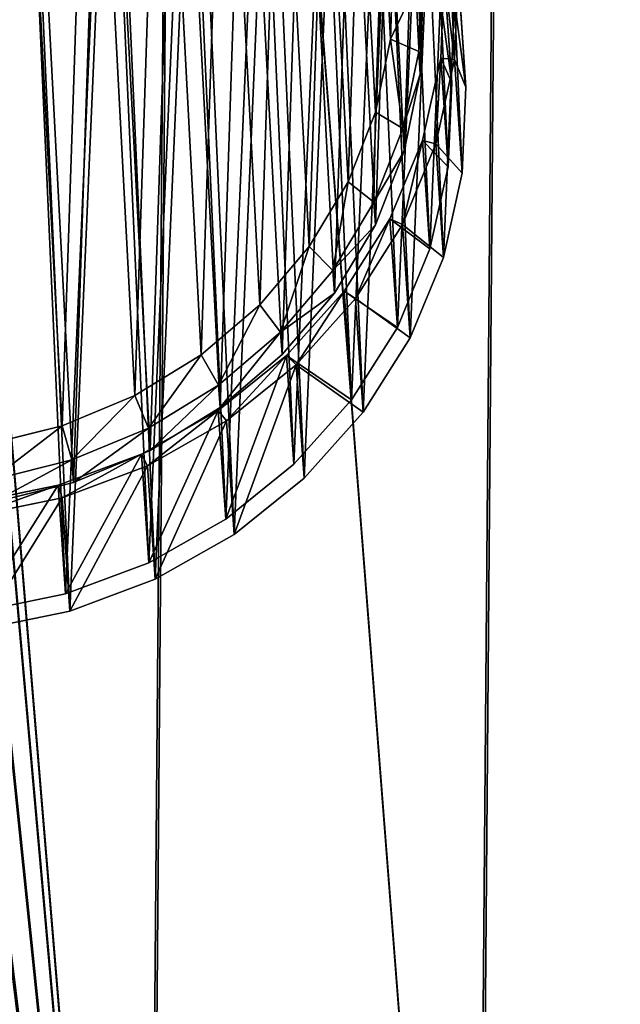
# Model space of a CAD drawing. Extents: x 4 to 698, y -308 to 195.
# Tile 252 of 256: x 556 to 599, y -9 to 62. Entities that reach past the tile are written whole.
import ezdxf

# ---------------------------------------------------------------- set-up
doc = ezdxf.new("R2010")
doc.units = 0
doc.header["$LTSCALE"] = 25.4
doc.layers.get('0').update_dxf_attribs({"color": 13, "linetype": 'CONTINUOUS'})

# ---------------------------------------------------------------- blocks, each defined once
blk = doc.blocks.new('DISK-III-7644_STL')
at = {"color": 7}
for p, q in [((582.876, 65.529, 33.971), (582.698, 60.199, 31.989)), ((582.876, 65.529, 33.971), (582.698, 60.199, 31.989)), ((584.732, 59.308, 33.74), (584.92, 64.939, 35.834)), ((584.732, 59.308, 33.74), (584.92, 64.939, 35.834)), ((585.031, 63.317, 40.186), (584.843, 57.686, 38.092)), ((585.031, 63.317, 40.186), (584.843, 57.686, 38.092)), ((582.698, 60.199, 31.989), (581.61, 54.957, 30.063)), ((582.698, 60.199, 31.989), (581.61, 54.957, 30.063)), ((582.698, 60.199, 31.989), (584.732, 59.308, 33.74)), ((582.698, 60.199, 31.989), (584.732, 59.308, 33.74)), ((583.583, 53.77, 31.705), (584.732, 59.308, 33.74)), ((583.583, 53.77, 31.705), (584.732, 59.308, 33.74)), ((584.732, 59.308, 33.74), (584.843, 57.686, 38.092)), ((584.732, 59.308, 33.74), (584.843, 57.686, 38.092)), ((584.843, 57.686, 38.092), (583.694, 52.148, 36.057)), ((584.843, 57.686, 38.092), (583.694, 52.148, 36.057)), ((581.61, 54.957, 30.063), (579.641, 49.94, 28.243)), ((581.61, 54.957, 30.063), (579.641, 49.94, 28.243)), ((581.61, 54.957, 30.063), (583.583, 53.77, 31.705)), ((581.61, 54.957, 30.063), (583.583, 53.77, 31.705)), ((581.503, 48.469, 29.782), (583.583, 53.77, 31.705)), ((581.503, 48.469, 29.782), (583.583, 53.77, 31.705)), ((583.583, 53.77, 31.705), (583.694, 52.148, 36.057)), ((583.583, 53.77, 31.705), (583.694, 52.148, 36.057)), ((583.694, 52.148, 36.057), (581.613, 46.847, 34.134)), ((583.694, 52.148, 36.057), (581.613, 46.847, 34.134)), ((579.641, 49.94, 28.243), (576.841, 45.276, 26.576)), ((579.641, 49.94, 28.243), (576.841, 45.276, 26.576)), ((579.641, 49.94, 28.243), (581.503, 48.469, 29.782)), ((579.641, 49.94, 28.243), (581.503, 48.469, 29.782)), ((578.545, 43.541, 28.021), (581.503, 48.469, 29.782)), ((578.545, 43.541, 28.021), (581.503, 48.469, 29.782)), ((581.503, 48.469, 29.782), (581.613, 46.847, 34.134)), ((581.503, 48.469, 29.782), (581.613, 46.847, 34.134)), ((581.613, 46.847, 34.134), (578.655, 41.919, 32.373)), ((581.613, 46.847, 34.134), (578.655, 41.919, 32.373)), ((576.841, 45.276, 26.576), (573.284, 41.087, 25.106)), ((576.841, 45.276, 26.576), (573.284, 41.087, 25.106)), ((576.841, 45.276, 26.576), (578.545, 43.541, 28.021)), ((576.841, 45.276, 26.576), (578.545, 43.541, 28.021)), ((574.786, 39.115, 26.468), (578.545, 43.541, 28.021)), ((574.786, 39.115, 26.468), (578.545, 43.541, 28.021)), ((578.545, 43.541, 28.021), (578.655, 41.919, 32.373)), ((578.545, 43.541, 28.021), (578.655, 41.919, 32.373)), ((578.655, 41.919, 32.373), (574.897, 37.493, 30.819)), ((578.655, 41.919, 32.373), (574.897, 37.493, 30.819)), ((573.284, 41.087, 25.106), (569.061, 37.482, 23.87)), ((573.284, 41.087, 25.106), (569.061, 37.482, 23.87)), ((573.284, 41.087, 25.106), (574.786, 39.115, 26.468)), ((573.284, 41.087, 25.106), (574.786, 39.115, 26.468)), ((570.324, 35.305, 25.161), (574.786, 39.115, 26.468)), ((570.324, 35.305, 25.161), (574.786, 39.115, 26.468)), ((574.786, 39.115, 26.468), (574.897, 37.493, 30.819)), ((574.786, 39.115, 26.468), (574.897, 37.493, 30.819)), ((569.061, 37.482, 23.87), (564.281, 34.552, 22.9)), ((569.061, 37.482, 23.87), (564.281, 34.552, 22.9)), ((569.061, 37.482, 23.87), (570.324, 35.305, 25.161)), ((569.061, 37.482, 23.87), (570.324, 35.305, 25.161)), ((574.897, 37.493, 30.819), (570.435, 33.684, 29.513)), ((574.897, 37.493, 30.819), (570.435, 33.684, 29.513)), ((565.274, 32.211, 24.137), (570.324, 35.305, 25.161)), ((565.274, 32.211, 24.137), (570.324, 35.305, 25.161)), ((570.324, 35.305, 25.161), (570.435, 33.684, 29.513)), ((570.324, 35.305, 25.161), (570.435, 33.684, 29.513)), ((564.281, 34.552, 22.9), (559.069, 32.376, 22.221)), ((564.281, 34.552, 22.9), (559.069, 32.376, 22.221)), ((564.281, 34.552, 22.9), (565.274, 32.211, 24.137)), ((564.281, 34.552, 22.9), (565.274, 32.211, 24.137)), ((570.435, 33.684, 29.513), (565.385, 30.589, 28.488)), ((570.435, 33.684, 29.513), (565.385, 30.589, 28.488)), ((559.069, 32.376, 22.221), (553.56, 31.008, 21.852)), ((559.069, 32.376, 22.221), (553.56, 31.008, 21.852)), ((559.069, 32.376, 22.221), (559.767, 29.911, 23.42)), ((559.069, 32.376, 22.221), (559.767, 29.911, 23.42)), ((559.767, 29.911, 23.42), (565.274, 32.211, 24.137)), ((559.767, 29.911, 23.42), (565.274, 32.211, 24.137)), ((565.274, 32.211, 24.137), (565.385, 30.589, 28.488)), ((565.274, 32.211, 24.137), (565.385, 30.589, 28.488)), ((565.385, 30.589, 28.488), (559.878, 28.289, 27.771)), ((565.385, 30.589, 28.488), (559.878, 28.289, 27.771)), ((553.946, 28.465, 23.029), (559.767, 29.911, 23.42)), ((553.946, 28.465, 23.029), (559.767, 29.911, 23.42)), ((559.767, 29.911, 23.42), (559.878, 28.289, 27.771)), ((559.767, 29.911, 23.42), (559.878, 28.289, 27.771)), ((559.878, 28.289, 27.771), (554.056, 26.843, 27.381)), ((559.878, 28.289, 27.771), (554.056, 26.843, 27.381))]:
    blk.add_line(p, q, dxfattribs=at)
at = {"color": 250}
for p, q in [((586.312, 58.841, 33.204), (586.573, 64.874, 35.446)), ((586.312, 58.841, 33.204), (586.573, 64.874, 35.446)), ((586.573, 64.874, 35.446), (587.108, 57.054, 56.429)), ((586.573, 64.874, 35.446), (587.108, 57.054, 56.429)), ((587.304, 58.734, 33.139), (587.572, 64.922, 35.438)), ((587.304, 58.734, 33.139), (587.572, 64.922, 35.438)), ((587.572, 64.922, 35.438), (588.13, 56.752, 57.358)), ((587.572, 64.922, 35.438), (588.13, 56.752, 57.358)), ((587.108, 57.054, 56.429), (586.306, 63.036, 58.679)), ((587.108, 57.054, 56.429), (586.306, 63.036, 58.679)), ((587.309, 62.888, 59.666), (588.13, 56.752, 57.358)), ((587.309, 62.888, 59.666), (588.13, 56.752, 57.358)), ((584.996, 52.922, 31.031), (586.312, 58.841, 33.204)), ((584.996, 52.922, 31.031), (586.312, 58.841, 33.204)), ((586.312, 58.841, 33.204), (586.847, 51.021, 54.188)), ((586.312, 58.841, 33.204), (586.847, 51.021, 54.188)), ((585.954, 52.663, 30.911), (587.304, 58.734, 33.139)), ((585.954, 52.663, 30.911), (587.304, 58.734, 33.139)), ((587.304, 58.734, 33.139), (587.863, 50.565, 55.059)), ((587.304, 58.734, 33.139), (587.863, 50.565, 55.059)), ((586.847, 51.021, 54.188), (587.108, 57.054, 56.429)), ((586.847, 51.021, 54.188), (587.108, 57.054, 56.429)), ((588.13, 56.752, 57.358), (587.863, 50.565, 55.059)), ((588.13, 56.752, 57.358), (587.863, 50.565, 55.059)), ((582.659, 47.278, 28.987), (584.996, 52.922, 31.031)), ((582.659, 47.278, 28.987), (584.996, 52.922, 31.031)), ((583.558, 46.875, 28.814), (585.954, 52.663, 30.911)), ((583.558, 46.875, 28.814), (585.954, 52.663, 30.911)), ((584.996, 52.922, 31.031), (585.53, 45.102, 52.015)), ((584.996, 52.922, 31.031), (585.53, 45.102, 52.015)), ((585.954, 52.663, 30.911), (586.512, 44.494, 52.831)), ((585.954, 52.663, 30.911), (586.512, 44.494, 52.831)), ((585.53, 45.102, 52.015), (586.847, 51.021, 54.188)), ((585.53, 45.102, 52.015), (586.847, 51.021, 54.188)), ((587.863, 50.565, 55.059), (586.512, 44.494, 52.831)), ((587.863, 50.565, 55.059), (586.512, 44.494, 52.831)), ((579.367, 42.063, 27.128), (582.659, 47.278, 28.987)), ((579.367, 42.063, 27.128), (582.659, 47.278, 28.987)), ((580.181, 41.526, 26.907), (583.558, 46.875, 28.814)), ((580.181, 41.526, 26.907), (583.558, 46.875, 28.814)), ((582.659, 47.278, 28.987), (583.194, 39.458, 49.971)), ((582.659, 47.278, 28.987), (583.194, 39.458, 49.971)), ((583.558, 46.875, 28.814), (584.116, 38.705, 50.735)), ((583.558, 46.875, 28.814), (584.116, 38.705, 50.735)), ((583.194, 39.458, 49.971), (585.53, 45.102, 52.015)), ((583.194, 39.458, 49.971), (585.53, 45.102, 52.015)), ((586.512, 44.494, 52.831), (584.116, 38.705, 50.735)), ((586.512, 44.494, 52.831), (584.116, 38.705, 50.735)), ((575.209, 37.42, 25.503), (579.367, 42.063, 27.128)), ((575.209, 37.42, 25.503), (579.367, 42.063, 27.128)), ((579.367, 42.063, 27.128), (579.902, 34.243, 48.112)), ((579.367, 42.063, 27.128), (579.902, 34.243, 48.112)), ((575.917, 36.764, 25.241), (580.181, 41.526, 26.907)), ((575.917, 36.764, 25.241), (580.181, 41.526, 26.907)), ((580.181, 41.526, 26.907), (580.74, 33.357, 48.827)), ((580.181, 41.526, 26.907), (580.74, 33.357, 48.827)), ((579.902, 34.243, 48.112), (583.194, 39.458, 49.971)), ((579.902, 34.243, 48.112), (583.194, 39.458, 49.971)), ((584.116, 38.705, 50.735), (580.74, 33.357, 48.827)), ((584.116, 38.705, 50.735), (580.74, 33.357, 48.827)), ((570.299, 33.475, 24.158), (575.209, 37.42, 25.503)), ((570.299, 33.475, 24.158), (575.209, 37.42, 25.503)), ((575.209, 37.42, 25.503), (575.744, 29.6, 46.487)), ((575.209, 37.42, 25.503), (575.744, 29.6, 46.487)), ((570.88, 32.717, 23.861), (575.917, 36.764, 25.241)), ((570.88, 32.717, 23.861), (575.917, 36.764, 25.241)), ((575.917, 36.764, 25.241), (576.475, 28.594, 47.161)), ((575.917, 36.764, 25.241), (576.475, 28.594, 47.161)), ((575.744, 29.6, 46.487), (579.902, 34.243, 48.112)), ((575.744, 29.6, 46.487), (579.902, 34.243, 48.112)), ((564.769, 30.335, 23.129), (570.299, 33.475, 24.158)), ((564.769, 30.335, 23.129), (570.299, 33.475, 24.158)), ((570.299, 33.475, 24.158), (570.833, 25.654, 45.142)), ((570.299, 33.475, 24.158), (570.833, 25.654, 45.142)), ((580.74, 33.357, 48.827), (576.475, 28.594, 47.161)), ((580.74, 33.357, 48.827), (576.475, 28.594, 47.161)), ((565.209, 29.497, 22.805), (570.88, 32.717, 23.861)), ((565.209, 29.497, 22.805), (570.88, 32.717, 23.861)), ((570.88, 32.717, 23.861), (571.438, 24.548, 45.781)), ((570.88, 32.717, 23.861), (571.438, 24.548, 45.781)), ((558.772, 28.087, 22.443), (564.769, 30.335, 23.129)), ((558.772, 28.087, 22.443), (564.769, 30.335, 23.129)), ((564.769, 30.335, 23.129), (565.304, 22.515, 44.112)), ((564.769, 30.335, 23.129), (565.304, 22.515, 44.112)), ((559.058, 27.192, 22.102), (565.209, 29.497, 22.805)), ((559.058, 27.192, 22.102), (565.209, 29.497, 22.805)), ((565.209, 29.497, 22.805), (565.767, 21.328, 44.726)), ((565.209, 29.497, 22.805), (565.767, 21.328, 44.726)), ((570.833, 25.654, 45.142), (575.744, 29.6, 46.487)), ((570.833, 25.654, 45.142), (575.744, 29.6, 46.487)), ((576.475, 28.594, 47.161), (571.438, 24.548, 45.781)), ((576.475, 28.594, 47.161), (571.438, 24.548, 45.781)), ((552.471, 26.791, 22.121), (558.772, 28.087, 22.443)), ((552.471, 26.791, 22.121), (558.772, 28.087, 22.443)), ((558.772, 28.087, 22.443), (559.307, 20.267, 43.427)), ((558.772, 28.087, 22.443), (559.307, 20.267, 43.427)), ((552.595, 25.863, 21.772), (559.058, 27.192, 22.102)), ((552.595, 25.863, 21.772), (559.058, 27.192, 22.102)), ((559.058, 27.192, 22.102), (559.616, 19.022, 44.023)), ((559.058, 27.192, 22.102), (559.616, 19.022, 44.023)), ((565.304, 22.515, 44.112), (570.833, 25.654, 45.142)), ((565.304, 22.515, 44.112), (570.833, 25.654, 45.142)), ((571.438, 24.548, 45.781), (565.767, 21.328, 44.726)), ((571.438, 24.548, 45.781), (565.767, 21.328, 44.726)), ((559.307, 20.267, 43.427), (565.304, 22.515, 44.112)), ((559.307, 20.267, 43.427), (565.304, 22.515, 44.112)), ((565.767, 21.328, 44.726), (559.616, 19.022, 44.023)), ((565.767, 21.328, 44.726), (559.616, 19.022, 44.023)), ((553.005, 18.971, 43.105), (559.307, 20.267, 43.427)), ((553.005, 18.971, 43.105), (559.307, 20.267, 43.427)), ((559.616, 19.022, 44.023), (553.154, 17.693, 43.692)), ((559.616, 19.022, 44.023), (553.154, 17.693, 43.692))]:
    blk.add_line(p, q, dxfattribs=at)
at = {"color": 39}
mesh = blk.add_polyface(dxfattribs=at)
corners = [(398.804, 65.99, 65.622), (402.304, 21.045, 48.783), (398.617, 43.369, 57.196), (402.859, 88.322, 73.842), (409.769, -0.403, 40.599), (410.678, 109.787, 81.643), (420.819, -20.421, 32.857), (422.058, 129.829, 88.822), (435.167, -38.49, 25.758), (436.705, 147.929, 95.195), (452.443, -54.141, 19.485), (454.238, 163.618, 100.596), (472.197, -66.969, 14.201), (474.205, 176.49, 104.884), (493.92, -76.643, 10.043), (496.087, 186.211, 107.95), (517.047, -82.911, 7.118), (519.318, 192.53, 109.713), (540.981, -85.612, 5.502), (543.297, 195.283, 110.129), (542.943, 54.44, 57.648), (543.453, 56.946, 58.568), (567.403, 194.398, 109.185), (545.229, 58.888, 59.247), (547.795, 59.745, 59.501), (550.464, 59.289, 59.263), (552.52, 57.641, 58.597), (553.412, 55.244, 57.68), (565.102, -84.675, 5.237), (588.784, -80.124, 6.33), (591.01, 189.899, 106.907), (611.414, -72.078, 8.752), (613.508, 181.902, 103.354), (632.406, -60.745, 12.441), (634.314, 170.614, 98.618), (651.217, -46.418, 17.302), (652.889, 156.328, 92.82), (667.36, -29.469, 23.207), (668.752, 139.414, 86.112), (680.415, -10.336, 30.006), (681.493, 120.309, 78.668), (690.046, 10.485, 37.52), (690.78, 99.508, 70.679), (696.002, 32.455, 45.557), (696.374, 77.551, 62.354), (698.13, 55.005, 53.906), (697.737, 66.315, 58.131), (543.835, 52.043, 56.731), (545.891, 50.395, 56.065), (548.559, 49.939, 55.827), (551.125, 50.796, 56.081), (552.902, 52.738, 56.759)]
mesh.append_faces([[corners[k] for k in face] for face in [(0, 1, 2), (45, 44, 46)]], dxfattribs={"vtx0": -1, "color": 39})
mesh.append_faces([[corners[k] for k in face] for face in [(1, 3, 4), (4, 5, 6), (6, 7, 8), (8, 9, 10), (10, 11, 12), (12, 13, 14), (14, 15, 16), (16, 17, 18), (20, 19, 21), (21, 22, 23), (23, 22, 24), (24, 22, 25), (25, 22, 26), (26, 22, 27), (28, 22, 29), (29, 30, 31), (31, 32, 33), (33, 34, 35), (35, 36, 37), (37, 38, 39), (39, 40, 41), (41, 42, 43), (43, 44, 45)]], dxfattribs={"vtx0": -1, "vtx1": -1, "color": 39})
mesh.append_faces([[corners[k] for k in face] for face in [(18, 19, 20), (27, 22, 28)]], dxfattribs={"vtx0": -1, "vtx1": -1, "vtx2": -1, "color": 39})
mesh.append_faces([[corners[k] for k in face] for face in [(1, 0, 3), (4, 3, 5), (6, 5, 7), (8, 7, 9), (10, 9, 11), (12, 11, 13), (14, 13, 15), (16, 15, 17), (18, 17, 19), (21, 19, 22), (29, 22, 30), (31, 30, 32), (33, 32, 34), (35, 34, 36), (37, 36, 38), (39, 38, 40), (41, 40, 42), (43, 42, 44), (20, 28, 18), (28, 20, 47), (28, 47, 48), (28, 48, 49), (28, 49, 50), (28, 50, 51), (28, 51, 27)]], dxfattribs={"vtx0": -1, "vtx2": -1, "color": 39})
mesh = blk.add_polyface(dxfattribs=at)
corners = [(565.245, -86.77, 10.857), (543.086, 52.346, 63.268), (541.124, -87.707, 11.122), (543.978, 49.948, 62.352), (546.034, 48.3, 61.685), (548.702, 47.844, 61.447), (551.268, 48.702, 61.702), (553.045, 50.643, 62.38), (553.555, 53.149, 63.301), (402.448, 18.95, 54.403), (398.947, 63.895, 71.243), (398.761, 41.274, 62.817), (403.002, 86.227, 79.462), (409.913, -2.498, 46.22), (410.821, 107.693, 87.263), (420.962, -22.516, 38.478), (422.201, 127.735, 94.443), (435.311, -40.584, 31.379), (436.848, 145.835, 100.815), (452.586, -56.235, 25.106), (454.381, 161.524, 106.216), (472.34, -69.064, 19.822), (474.348, 174.395, 110.505), (494.063, -78.738, 15.663), (496.23, 184.117, 113.571), (517.19, -85.006, 12.738), (519.462, 190.435, 115.334), (543.44, 193.188, 115.749), (543.596, 54.851, 64.189), (567.546, 192.303, 114.806), (545.372, 56.793, 64.867), (547.939, 57.651, 65.122), (550.607, 57.194, 64.884), (552.663, 55.547, 64.217), (588.927, -82.219, 11.95), (591.153, 187.804, 112.528), (611.557, -74.173, 14.373), (613.651, 179.807, 108.975), (632.549, -62.84, 18.062), (634.457, 168.52, 104.238), (651.361, -48.513, 22.922), (653.032, 154.233, 98.441), (667.503, -31.563, 28.828), (668.895, 137.319, 91.733), (680.558, -12.43, 35.626), (681.636, 118.214, 84.288), (690.189, 8.391, 43.141), (690.923, 97.413, 76.3), (696.146, 30.361, 51.177), (696.517, 75.456, 67.974), (698.273, 52.91, 59.527), (697.88, 64.22, 63.752)]
mesh.append_faces([[corners[k] for k in face] for face in [(9, 10, 11), (49, 50, 51)]], dxfattribs={"vtx0": -1, "color": 39})
mesh.append_faces([[corners[k] for k in face] for face in [(0, 1, 2), (1, 0, 3), (3, 0, 4), (4, 0, 5), (5, 0, 6), (6, 0, 7), (7, 0, 8), (10, 9, 12), (12, 13, 14), (14, 15, 16), (16, 17, 18), (18, 19, 20), (20, 21, 22), (22, 23, 24), (24, 25, 26), (26, 2, 27), (27, 28, 29), (29, 34, 35), (35, 36, 37), (37, 38, 39), (39, 40, 41), (41, 42, 43), (43, 44, 45), (45, 46, 47), (47, 48, 49)]], dxfattribs={"vtx0": -1, "vtx1": -1, "color": 39})
mesh.append_faces([[corners[k] for k in face] for face in [(27, 2, 1), (29, 8, 0)]], dxfattribs={"vtx0": -1, "vtx1": -1, "vtx2": -1, "color": 39})
mesh.append_faces([[corners[k] for k in face] for face in [(12, 9, 13), (14, 13, 15), (16, 15, 17), (18, 17, 19), (20, 19, 21), (22, 21, 23), (24, 23, 25), (26, 25, 2), (27, 1, 28), (29, 28, 30), (29, 30, 31), (29, 31, 32), (29, 32, 33), (29, 33, 8), (29, 0, 34), (35, 34, 36), (37, 36, 38), (39, 38, 40), (41, 40, 42), (43, 42, 44), (45, 44, 46), (47, 46, 48), (49, 48, 50)]], dxfattribs={"vtx0": -1, "vtx2": -1, "color": 39})
at = {"color": 250}
mesh = blk.add_polyface(dxfattribs=at)
corners = [(507.934, 67.289, 38.348), (508.488, 54.966, 33.741), (507.666, 61.101, 36.049), (508.665, 61.149, 36.041), (508.926, 67.182, 38.283), (509.284, 73.36, 40.576), (510.243, 73.101, 40.455), (511.68, 79.148, 42.673), (512.579, 78.745, 42.499), (515.057, 84.497, 44.58), (515.871, 83.96, 44.359), (519.322, 89.259, 46.246), (520.029, 88.603, 45.984), (524.358, 93.306, 47.626), (524.94, 92.548, 47.329), (530.029, 96.526, 48.682), (530.469, 95.688, 48.358), (536.18, 98.831, 49.384), (536.466, 97.936, 49.043), (542.643, 100.16, 49.715), (542.767, 99.232, 49.366), (549.241, 100.476, 49.665), (549.201, 99.539, 49.317), (555.591, 98.85, 48.897), (555.796, 99.769, 49.234), (561.764, 97.184, 48.119), (562.127, 98.06, 48.436), (567.552, 94.585, 47.003), (568.063, 95.395, 47.292), (572.795, 91.126, 45.58), (573.441, 91.847, 45.832), (577.352, 86.899, 43.889), (578.114, 87.512, 44.098), (581.098, 82.021, 41.975), (581.956, 82.508, 42.135), (583.93, 76.624, 39.892), (584.861, 76.973, 39.998), (585.772, 70.856, 37.695), (586.75, 71.057, 37.745), (586.573, 64.874, 35.446), (509.466, 55.167, 33.791), (510.377, 49.05, 31.488), (511.308, 49.399, 31.595), (513.282, 43.515, 29.352), (514.141, 44.002, 29.511), (517.124, 38.511, 27.389), (517.886, 39.124, 27.598), (521.798, 34.176, 25.654), (522.443, 34.897, 25.907), (527.176, 30.628, 24.195), (527.687, 31.438, 24.484), (533.111, 27.963, 23.051), (533.474, 28.839, 23.368), (539.442, 26.254, 22.252), (539.647, 27.173, 22.59), (545.997, 25.547, 21.822), (546.037, 26.484, 22.17), (552.595, 25.863, 21.772), (552.471, 26.791, 22.121), (558.772, 28.087, 22.443), (559.058, 27.192, 22.102), (564.769, 30.335, 23.129), (565.209, 29.497, 22.805), (570.299, 33.475, 24.158), (570.88, 32.717, 23.861), (575.209, 37.42, 25.503), (575.917, 36.764, 25.241), (579.367, 42.063, 27.128), (580.181, 41.526, 26.907), (582.659, 47.278, 28.987), (583.558, 46.875, 28.814), (584.996, 52.922, 31.031), (585.954, 52.663, 30.911), (586.312, 58.841, 33.204), (587.304, 58.734, 33.139), (587.572, 64.922, 35.438)]
mesh.append_faces([[corners[k] for k in face] for face in [(0, 1, 2), (74, 38, 75)]], dxfattribs={"vtx0": -1, "color": 250})
mesh.append_faces([[corners[k] for k in face] for face in [(3, 0, 4), (4, 5, 6), (6, 7, 8), (8, 9, 10), (10, 11, 12), (12, 13, 14), (14, 15, 16), (16, 17, 18), (18, 19, 20), (20, 21, 22), (22, 21, 23), (23, 24, 25), (25, 26, 27), (27, 28, 29), (29, 30, 31), (31, 32, 33), (33, 34, 35), (35, 36, 37), (37, 38, 39), (1, 40, 41), (40, 1, 3), (41, 42, 43), (43, 44, 45), (45, 46, 47), (47, 48, 49), (49, 50, 51), (51, 52, 53), (53, 54, 55), (55, 56, 57), (57, 59, 60), (60, 61, 62), (62, 63, 64), (64, 65, 66), (66, 67, 68), (68, 69, 70), (70, 71, 72), (72, 73, 74)]], dxfattribs={"vtx0": -1, "vtx1": -1, "color": 250})
mesh.append_faces([[corners[k] for k in face] for face in [(1, 0, 3), (74, 39, 38)]], dxfattribs={"vtx0": -1, "vtx1": -1, "vtx2": -1, "color": 250})
mesh.append_faces([[corners[k] for k in face] for face in [(4, 0, 5), (6, 5, 7), (8, 7, 9), (10, 9, 11), (12, 11, 13), (14, 13, 15), (16, 15, 17), (18, 17, 19), (20, 19, 21), (23, 21, 24), (25, 24, 26), (27, 26, 28), (29, 28, 30), (31, 30, 32), (33, 32, 34), (35, 34, 36), (37, 36, 38), (41, 40, 42), (43, 42, 44), (45, 44, 46), (47, 46, 48), (49, 48, 50), (51, 50, 52), (53, 52, 54), (55, 54, 56), (57, 56, 58), (57, 58, 59), (60, 59, 61), (62, 61, 63), (64, 63, 65), (66, 65, 67), (68, 67, 69), (70, 69, 71), (72, 71, 73), (74, 73, 39)]], dxfattribs={"vtx0": -1, "vtx2": -1, "color": 250})
at = {"color": 7}
mesh = blk.add_polyface(dxfattribs=at)
corners = [(512.891, 69.65, 37.289), (512.536, 59.026, 33.338), (512.256, 64.348, 35.329), (513.723, 53.822, 31.369), (514.424, 74.797, 39.168), (515.788, 48.872, 29.471), (516.816, 79.653, 40.917), (518.675, 44.304, 27.695), (520.005, 84.094, 42.49), (522.311, 40.235, 26.086), (523.908, 88.004, 43.848), (526.602, 36.772, 24.686), (528.424, 91.282, 44.955), (531.436, 34.003, 23.531), (533.436, 93.843, 45.782), (536.688, 32.001, 22.652), (538.814, 95.621, 46.308), (542.222, 30.818, 22.07), (544.42, 96.57, 46.519), (545.05, 30.544, 21.895), (550.107, 96.665, 46.409), (547.895, 30.484, 21.801), (553.56, 31.008, 21.852), (555.729, 95.904, 45.982), (559.069, 32.376, 22.221), (561.139, 94.306, 45.249), (564.281, 34.552, 22.9), (566.199, 91.913, 44.228), (569.061, 37.482, 23.87), (570.776, 88.787, 42.947), (573.284, 41.087, 25.106), (574.752, 85.009, 41.438), (576.841, 45.276, 26.576), (578.025, 80.676, 39.74), (579.641, 49.94, 28.243), (580.509, 75.902, 37.897), (581.61, 54.957, 30.063), (582.14, 70.808, 35.957), (582.698, 60.199, 31.989), (582.876, 65.529, 33.971)]
mesh.append_faces([[corners[k] for k in face] for face in [(0, 1, 2), (38, 37, 39)]], dxfattribs={"vtx0": -1, "color": 7})
mesh.append_faces([[corners[k] for k in face] for face in [(1, 0, 3), (3, 4, 5), (5, 6, 7), (7, 8, 9), (9, 10, 11), (11, 12, 13), (13, 14, 15), (15, 16, 17), (17, 18, 19), (19, 20, 21), (21, 20, 22), (22, 23, 24), (24, 25, 26), (26, 27, 28), (28, 29, 30), (30, 31, 32), (32, 33, 34), (34, 35, 36), (36, 37, 38)]], dxfattribs={"vtx0": -1, "vtx1": -1, "color": 7})
mesh.append_faces([[corners[k] for k in face] for face in [(3, 0, 4), (5, 4, 6), (7, 6, 8), (9, 8, 10), (11, 10, 12), (13, 12, 14), (15, 14, 16), (17, 16, 18), (19, 18, 20), (22, 20, 23), (24, 23, 25), (26, 25, 27), (28, 27, 29), (30, 29, 31), (32, 31, 33), (34, 33, 35), (36, 35, 37)]], dxfattribs={"vtx0": -1, "vtx2": -1, "color": 7})
mesh = blk.add_polyface(dxfattribs=at)
corners = [(510.712, 56.447, 39.517), (511.087, 67.672, 43.692), (510.416, 62.07, 41.621), (511.966, 50.949, 37.436), (512.707, 73.11, 45.677), (514.147, 45.719, 35.432), (515.234, 78.241, 47.525), (517.198, 40.892, 33.555), (518.604, 82.933, 49.187), (521.04, 36.593, 31.855), (522.727, 87.064, 50.622), (525.574, 32.933, 30.376), (527.499, 90.527, 51.791), (530.681, 30.008, 29.156), (532.794, 93.234, 52.665), (536.23, 27.893, 28.226), (538.477, 95.112, 53.221), (542.078, 26.643, 27.611), (544.4, 96.115, 53.443), (545.066, 26.353, 27.427), (550.408, 96.215, 53.328), (548.071, 26.29, 27.327), (554.056, 26.843, 27.381), (556.348, 95.411, 52.877), (559.878, 28.289, 27.771), (562.065, 93.723, 52.102), (565.385, 30.589, 28.488), (567.411, 91.195, 51.024), (570.435, 33.684, 29.513), (572.247, 87.892, 49.67), (574.897, 37.493, 30.819), (576.448, 83.9, 48.075), (578.655, 41.919, 32.373), (579.906, 79.322, 46.281), (581.613, 46.847, 34.134), (582.53, 74.277, 44.334), (583.694, 52.148, 36.057), (584.254, 68.896, 42.284), (584.843, 57.686, 38.092), (585.031, 63.317, 40.186)]
mesh.append_faces([[corners[k] for k in face] for face in [(0, 1, 2), (37, 38, 39)]], dxfattribs={"vtx0": -1, "color": 7})
mesh.append_faces([[corners[k] for k in face] for face in [(1, 3, 4), (4, 5, 6), (6, 7, 8), (8, 9, 10), (10, 11, 12), (12, 13, 14), (14, 15, 16), (16, 17, 18), (18, 19, 20), (20, 22, 23), (23, 24, 25), (25, 26, 27), (27, 28, 29), (29, 30, 31), (31, 32, 33), (33, 34, 35), (35, 36, 37)]], dxfattribs={"vtx0": -1, "vtx1": -1, "color": 7})
mesh.append_faces([[corners[k] for k in face] for face in [(1, 0, 3), (4, 3, 5), (6, 5, 7), (8, 7, 9), (10, 9, 11), (12, 11, 13), (14, 13, 15), (16, 15, 17), (18, 17, 19), (20, 19, 21), (20, 21, 22), (23, 22, 24), (25, 24, 26), (27, 26, 28), (29, 28, 30), (31, 30, 32), (33, 32, 34), (35, 34, 36), (37, 36, 38)]], dxfattribs={"vtx0": -1, "vtx2": -1, "color": 7})
at = {"color": 250}
mesh = blk.add_polyface(dxfattribs=at)
corners = [(509.046, 46.796, 55.662), (508.492, 59.119, 60.269), (508.224, 52.932, 57.969), (509.842, 65.19, 62.497), (510.935, 40.88, 53.409), (512.239, 70.979, 64.593), (513.84, 35.345, 51.272), (515.615, 76.327, 66.5), (517.682, 30.342, 49.31), (519.88, 81.09, 68.167), (522.356, 26.007, 47.575), (524.916, 85.136, 69.546), (527.734, 22.458, 46.115), (530.587, 88.356, 70.602), (533.669, 19.793, 44.971), (536.738, 90.662, 71.305), (540.001, 18.084, 44.173), (543.201, 91.991, 71.635), (546.555, 17.378, 43.743), (549.8, 92.306, 71.585), (553.154, 17.693, 43.692), (556.354, 91.6, 71.155), (559.616, 19.022, 44.023), (562.685, 89.891, 70.357), (565.767, 21.328, 44.726), (568.621, 87.226, 69.212), (571.438, 24.548, 45.781), (573.999, 83.677, 67.753), (576.475, 28.594, 47.161), (578.672, 79.342, 66.018), (580.74, 33.357, 48.827), (582.514, 74.339, 64.056), (584.116, 38.705, 50.735), (585.419, 68.804, 61.919), (586.512, 44.494, 52.831), (587.309, 62.888, 59.666), (587.863, 50.565, 55.059), (588.13, 56.752, 57.358)]
mesh.append_faces([[corners[k] for k in face] for face in [(0, 1, 2), (35, 36, 37)]], dxfattribs={"vtx0": -1, "color": 250})
mesh.append_faces([[corners[k] for k in face] for face in [(1, 0, 3), (3, 4, 5), (5, 6, 7), (7, 8, 9), (9, 10, 11), (11, 12, 13), (13, 14, 15), (15, 16, 17), (17, 18, 19), (19, 20, 21), (21, 22, 23), (23, 24, 25), (25, 26, 27), (27, 28, 29), (29, 30, 31), (31, 32, 33), (33, 34, 35)]], dxfattribs={"vtx0": -1, "vtx1": -1, "color": 250})
mesh.append_faces([[corners[k] for k in face] for face in [(3, 0, 4), (5, 4, 6), (7, 6, 8), (9, 8, 10), (11, 10, 12), (13, 12, 14), (15, 14, 16), (17, 16, 18), (19, 18, 20), (21, 20, 22), (23, 22, 24), (25, 24, 26), (27, 26, 28), (29, 28, 30), (31, 30, 32), (33, 32, 34), (35, 34, 36)]], dxfattribs={"vtx0": -1, "vtx2": -1, "color": 250})
mesh = blk.add_polyface(dxfattribs=at)
corners = [(509.46, 59.362, 59.267), (510, 47.347, 54.775), (509.199, 53.329, 57.025), (510.777, 65.281, 61.439), (511.842, 41.579, 52.578), (513.113, 70.925, 63.483), (514.675, 36.182, 50.495), (516.405, 76.139, 65.343), (518.421, 31.304, 48.582), (520.563, 80.783, 66.967), (522.977, 27.077, 46.89), (525.474, 84.728, 68.313), (528.221, 23.617, 45.467), (531.003, 87.867, 69.342), (534.008, 21.019, 44.352), (537, 90.116, 70.027), (540.181, 19.352, 43.573), (543.302, 91.411, 70.349), (546.572, 18.663, 43.154), (549.735, 91.719, 70.3), (553.005, 18.971, 43.105), (556.126, 91.03, 69.881), (559.307, 20.267, 43.427), (562.299, 89.364, 69.103), (565.304, 22.515, 44.112), (568.086, 86.765, 67.987), (570.833, 25.654, 45.142), (573.329, 83.305, 66.564), (575.744, 29.6, 46.487), (577.886, 79.079, 64.873), (579.902, 34.243, 48.112), (581.632, 74.2, 62.959), (583.194, 39.458, 49.971), (584.464, 68.804, 60.876), (585.53, 45.102, 52.015), (586.306, 63.036, 58.679), (586.847, 51.021, 54.188), (587.108, 57.054, 56.429)]
mesh.append_faces([[corners[k] for k in face] for face in [(0, 1, 2), (36, 35, 37)]], dxfattribs={"vtx0": -1, "color": 250})
mesh.append_faces([[corners[k] for k in face] for face in [(1, 3, 4), (4, 5, 6), (6, 7, 8), (8, 9, 10), (10, 11, 12), (12, 13, 14), (14, 15, 16), (16, 17, 18), (18, 19, 20), (20, 21, 22), (22, 23, 24), (24, 25, 26), (26, 27, 28), (28, 29, 30), (30, 31, 32), (32, 33, 34), (34, 35, 36)]], dxfattribs={"vtx0": -1, "vtx1": -1, "color": 250})
mesh.append_faces([[corners[k] for k in face] for face in [(1, 0, 3), (4, 3, 5), (6, 5, 7), (8, 7, 9), (10, 9, 11), (12, 11, 13), (14, 13, 15), (16, 15, 17), (18, 17, 19), (20, 19, 21), (22, 21, 23), (24, 23, 25), (26, 25, 27), (28, 27, 29), (30, 29, 31), (32, 31, 33), (34, 33, 35)]], dxfattribs={"vtx0": -1, "vtx2": -1, "color": 250})
mesh = blk.add_polyface(dxfattribs=at)
corners = [(587.572, 64.922, 35.438), (587.309, 62.888, 59.666), (588.13, 56.752, 57.358), (586.75, 71.057, 37.745)]
mesh.append_faces([[corners[k] for k in face] for face in [(0, 1, 2), (1, 0, 3)]], dxfattribs={"vtx0": -1, "color": 250})
mesh = blk.add_polyface(dxfattribs=at)
corners = [(586.306, 63.036, 58.679), (586.573, 64.874, 35.446), (587.108, 57.054, 56.429), (585.772, 70.856, 37.695)]
mesh.append_faces([[corners[k] for k in face] for face in [(0, 1, 2), (1, 0, 3)]], dxfattribs={"vtx0": -1, "color": 250})
at = {"color": 7}
mesh = blk.add_polyface(dxfattribs=at)
corners = [(582.698, 60.199, 31.989), (584.92, 64.939, 35.834), (584.732, 59.308, 33.74), (582.876, 65.529, 33.971)]
mesh.append_faces([[corners[k] for k in face] for face in [(0, 1, 2), (1, 0, 3)]], dxfattribs={"vtx0": -1, "color": 7})
mesh = blk.add_polyface(dxfattribs=at)
corners = [(584.732, 59.308, 33.74), (585.031, 63.317, 40.186), (584.843, 57.686, 38.092), (584.92, 64.939, 35.834)]
mesh.append_faces([[corners[k] for k in face] for face in [(0, 1, 2), (1, 0, 3)]], dxfattribs={"vtx0": -1, "color": 7})
at = {"color": 250}
mesh = blk.add_polyface(dxfattribs=at)
corners = [(587.108, 57.054, 56.429), (586.312, 58.841, 33.204), (586.847, 51.021, 54.188), (586.573, 64.874, 35.446)]
mesh.append_faces([[corners[k] for k in face] for face in [(0, 1, 2), (1, 0, 3)]], dxfattribs={"vtx0": -1, "color": 250})
mesh = blk.add_polyface(dxfattribs=at)
corners = [(587.304, 58.734, 33.139), (588.13, 56.752, 57.358), (587.863, 50.565, 55.059), (587.572, 64.922, 35.438)]
mesh.append_faces([[corners[k] for k in face] for face in [(0, 1, 2), (1, 0, 3)]], dxfattribs={"vtx0": -1, "color": 250})
at = {"color": 7}
mesh = blk.add_polyface(dxfattribs=at)
corners = [(582.698, 60.199, 31.989), (583.583, 53.77, 31.705), (581.61, 54.957, 30.063), (584.732, 59.308, 33.74)]
mesh.append_faces([[corners[k] for k in face] for face in [(0, 1, 2), (1, 0, 3)]], dxfattribs={"vtx0": -1, "color": 7})
mesh = blk.add_polyface(dxfattribs=at)
corners = [(583.583, 53.77, 31.705), (584.843, 57.686, 38.092), (583.694, 52.148, 36.057), (584.732, 59.308, 33.74)]
mesh.append_faces([[corners[k] for k in face] for face in [(0, 1, 2), (1, 0, 3)]], dxfattribs={"vtx0": -1, "color": 7})
at = {"color": 250}
mesh = blk.add_polyface(dxfattribs=at)
corners = [(586.847, 51.021, 54.188), (584.996, 52.922, 31.031), (585.53, 45.102, 52.015), (586.312, 58.841, 33.204)]
mesh.append_faces([[corners[k] for k in face] for face in [(0, 1, 2), (1, 0, 3)]], dxfattribs={"vtx0": -1, "color": 250})
mesh = blk.add_polyface(dxfattribs=at)
corners = [(585.954, 52.663, 30.911), (587.863, 50.565, 55.059), (586.512, 44.494, 52.831), (587.304, 58.734, 33.139)]
mesh.append_faces([[corners[k] for k in face] for face in [(0, 1, 2), (1, 0, 3)]], dxfattribs={"vtx0": -1, "color": 250})
at = {"color": 7}
mesh = blk.add_polyface(dxfattribs=at)
corners = [(581.61, 54.957, 30.063), (581.503, 48.469, 29.782), (579.641, 49.94, 28.243), (583.583, 53.77, 31.705)]
mesh.append_faces([[corners[k] for k in face] for face in [(0, 1, 2), (1, 0, 3)]], dxfattribs={"vtx0": -1, "color": 7})
mesh = blk.add_polyface(dxfattribs=at)
corners = [(581.503, 48.469, 29.782), (583.694, 52.148, 36.057), (581.613, 46.847, 34.134), (583.583, 53.77, 31.705)]
mesh.append_faces([[corners[k] for k in face] for face in [(0, 1, 2), (1, 0, 3)]], dxfattribs={"vtx0": -1, "color": 7})
at = {"color": 250}
mesh = blk.add_polyface(dxfattribs=at)
corners = [(585.53, 45.102, 52.015), (582.659, 47.278, 28.987), (583.194, 39.458, 49.971), (584.996, 52.922, 31.031)]
mesh.append_faces([[corners[k] for k in face] for face in [(0, 1, 2), (1, 0, 3)]], dxfattribs={"vtx0": -1, "color": 250})
mesh = blk.add_polyface(dxfattribs=at)
corners = [(583.558, 46.875, 28.814), (586.512, 44.494, 52.831), (584.116, 38.705, 50.735), (585.954, 52.663, 30.911)]
mesh.append_faces([[corners[k] for k in face] for face in [(0, 1, 2), (1, 0, 3)]], dxfattribs={"vtx0": -1, "color": 250})
at = {"color": 7}
mesh = blk.add_polyface(dxfattribs=at)
corners = [(579.641, 49.94, 28.243), (578.545, 43.541, 28.021), (576.841, 45.276, 26.576), (581.503, 48.469, 29.782)]
mesh.append_faces([[corners[k] for k in face] for face in [(0, 1, 2), (1, 0, 3)]], dxfattribs={"vtx0": -1, "color": 7})
mesh = blk.add_polyface(dxfattribs=at)
corners = [(578.545, 43.541, 28.021), (581.613, 46.847, 34.134), (578.655, 41.919, 32.373), (581.503, 48.469, 29.782)]
mesh.append_faces([[corners[k] for k in face] for face in [(0, 1, 2), (1, 0, 3)]], dxfattribs={"vtx0": -1, "color": 7})
at = {"color": 250}
mesh = blk.add_polyface(dxfattribs=at)
corners = [(583.194, 39.458, 49.971), (579.367, 42.063, 27.128), (579.902, 34.243, 48.112), (582.659, 47.278, 28.987)]
mesh.append_faces([[corners[k] for k in face] for face in [(0, 1, 2), (1, 0, 3)]], dxfattribs={"vtx0": -1, "color": 250})
mesh = blk.add_polyface(dxfattribs=at)
corners = [(580.181, 41.526, 26.907), (584.116, 38.705, 50.735), (580.74, 33.357, 48.827), (583.558, 46.875, 28.814)]
mesh.append_faces([[corners[k] for k in face] for face in [(0, 1, 2), (1, 0, 3)]], dxfattribs={"vtx0": -1, "color": 250})
at = {"color": 7}
mesh = blk.add_polyface(dxfattribs=at)
corners = [(576.841, 45.276, 26.576), (574.786, 39.115, 26.468), (573.284, 41.087, 25.106), (578.545, 43.541, 28.021)]
mesh.append_faces([[corners[k] for k in face] for face in [(0, 1, 2), (1, 0, 3)]], dxfattribs={"vtx0": -1, "color": 7})
mesh = blk.add_polyface(dxfattribs=at)
corners = [(574.786, 39.115, 26.468), (578.655, 41.919, 32.373), (574.897, 37.493, 30.819), (578.545, 43.541, 28.021)]
mesh.append_faces([[corners[k] for k in face] for face in [(0, 1, 2), (1, 0, 3)]], dxfattribs={"vtx0": -1, "color": 7})
at = {"color": 250}
mesh = blk.add_polyface(dxfattribs=at)
corners = [(579.902, 34.243, 48.112), (575.209, 37.42, 25.503), (575.744, 29.6, 46.487), (579.367, 42.063, 27.128)]
mesh.append_faces([[corners[k] for k in face] for face in [(0, 1, 2), (1, 0, 3)]], dxfattribs={"vtx0": -1, "color": 250})
mesh = blk.add_polyface(dxfattribs=at)
corners = [(575.917, 36.764, 25.241), (580.74, 33.357, 48.827), (576.475, 28.594, 47.161), (580.181, 41.526, 26.907)]
mesh.append_faces([[corners[k] for k in face] for face in [(0, 1, 2), (1, 0, 3)]], dxfattribs={"vtx0": -1, "color": 250})
at = {"color": 7}
mesh = blk.add_polyface(dxfattribs=at)
corners = [(573.284, 41.087, 25.106), (570.324, 35.305, 25.161), (569.061, 37.482, 23.87), (574.786, 39.115, 26.468)]
mesh.append_faces([[corners[k] for k in face] for face in [(0, 1, 2), (1, 0, 3)]], dxfattribs={"vtx0": -1, "color": 7})
mesh = blk.add_polyface(dxfattribs=at)
corners = [(574.786, 39.115, 26.468), (570.435, 33.684, 29.513), (570.324, 35.305, 25.161), (574.897, 37.493, 30.819)]
mesh.append_faces([[corners[k] for k in face] for face in [(0, 1, 2), (1, 0, 3)]], dxfattribs={"vtx0": -1, "color": 7})
mesh = blk.add_polyface(dxfattribs=at)
corners = [(569.061, 37.482, 23.87), (565.274, 32.211, 24.137), (564.281, 34.552, 22.9), (570.324, 35.305, 25.161)]
mesh.append_faces([[corners[k] for k in face] for face in [(0, 1, 2), (1, 0, 3)]], dxfattribs={"vtx0": -1, "color": 7})
at = {"color": 250}
mesh = blk.add_polyface(dxfattribs=at)
corners = [(570.833, 25.654, 45.142), (575.209, 37.42, 25.503), (570.299, 33.475, 24.158), (575.744, 29.6, 46.487)]
mesh.append_faces([[corners[k] for k in face] for face in [(0, 1, 2), (1, 0, 3)]], dxfattribs={"vtx0": -1, "color": 250})
mesh = blk.add_polyface(dxfattribs=at)
corners = [(575.917, 36.764, 25.241), (571.438, 24.548, 45.781), (570.88, 32.717, 23.861), (576.475, 28.594, 47.161)]
mesh.append_faces([[corners[k] for k in face] for face in [(0, 1, 2), (1, 0, 3)]], dxfattribs={"vtx0": -1, "color": 250})
at = {"color": 7}
mesh = blk.add_polyface(dxfattribs=at)
corners = [(570.324, 35.305, 25.161), (565.385, 30.589, 28.488), (565.274, 32.211, 24.137), (570.435, 33.684, 29.513)]
mesh.append_faces([[corners[k] for k in face] for face in [(0, 1, 2), (1, 0, 3)]], dxfattribs={"vtx0": -1, "color": 7})
mesh = blk.add_polyface(dxfattribs=at)
corners = [(564.281, 34.552, 22.9), (559.767, 29.911, 23.42), (559.069, 32.376, 22.221), (565.274, 32.211, 24.137)]
mesh.append_faces([[corners[k] for k in face] for face in [(0, 1, 2), (1, 0, 3)]], dxfattribs={"vtx0": -1, "color": 7})
at = {"color": 250}
mesh = blk.add_polyface(dxfattribs=at)
corners = [(565.304, 22.515, 44.112), (570.299, 33.475, 24.158), (564.769, 30.335, 23.129), (570.833, 25.654, 45.142)]
mesh.append_faces([[corners[k] for k in face] for face in [(0, 1, 2), (1, 0, 3)]], dxfattribs={"vtx0": -1, "color": 250})
mesh = blk.add_polyface(dxfattribs=at)
corners = [(570.88, 32.717, 23.861), (565.767, 21.328, 44.726), (565.209, 29.497, 22.805), (571.438, 24.548, 45.781)]
mesh.append_faces([[corners[k] for k in face] for face in [(0, 1, 2), (1, 0, 3)]], dxfattribs={"vtx0": -1, "color": 250})
at = {"color": 7}
mesh = blk.add_polyface(dxfattribs=at)
corners = [(559.069, 32.376, 22.221), (553.946, 28.465, 23.029), (553.56, 31.008, 21.852), (559.767, 29.911, 23.42)]
mesh.append_faces([[corners[k] for k in face] for face in [(0, 1, 2), (1, 0, 3)]], dxfattribs={"vtx0": -1, "color": 7})
mesh = blk.add_polyface(dxfattribs=at)
corners = [(565.274, 32.211, 24.137), (559.878, 28.289, 27.771), (559.767, 29.911, 23.42), (565.385, 30.589, 28.488)]
mesh.append_faces([[corners[k] for k in face] for face in [(0, 1, 2), (1, 0, 3)]], dxfattribs={"vtx0": -1, "color": 7})
mesh = blk.add_polyface(dxfattribs=at)
corners = [(559.767, 29.911, 23.42), (554.056, 26.843, 27.381), (553.946, 28.465, 23.029), (559.878, 28.289, 27.771)]
mesh.append_faces([[corners[k] for k in face] for face in [(0, 1, 2), (1, 0, 3)]], dxfattribs={"vtx0": -1, "color": 7})
at = {"color": 250}
mesh = blk.add_polyface(dxfattribs=at)
corners = [(559.307, 20.267, 43.427), (564.769, 30.335, 23.129), (558.772, 28.087, 22.443), (565.304, 22.515, 44.112)]
mesh.append_faces([[corners[k] for k in face] for face in [(0, 1, 2), (1, 0, 3)]], dxfattribs={"vtx0": -1, "color": 250})
mesh = blk.add_polyface(dxfattribs=at)
corners = [(565.209, 29.497, 22.805), (559.616, 19.022, 44.023), (559.058, 27.192, 22.102), (565.767, 21.328, 44.726)]
mesh.append_faces([[corners[k] for k in face] for face in [(0, 1, 2), (1, 0, 3)]], dxfattribs={"vtx0": -1, "color": 250})
mesh = blk.add_polyface(dxfattribs=at)
corners = [(553.005, 18.971, 43.105), (558.772, 28.087, 22.443), (552.471, 26.791, 22.121), (559.307, 20.267, 43.427)]
mesh.append_faces([[corners[k] for k in face] for face in [(0, 1, 2), (1, 0, 3)]], dxfattribs={"vtx0": -1, "color": 250})
mesh = blk.add_polyface(dxfattribs=at)
corners = [(559.058, 27.192, 22.102), (553.154, 17.693, 43.692), (552.595, 25.863, 21.772), (559.616, 19.022, 44.023)]
mesh.append_faces([[corners[k] for k in face] for face in [(0, 1, 2), (1, 0, 3)]], dxfattribs={"vtx0": -1, "color": 250})

msp = doc.modelspace()

# ---------------------------------------------------------------- block references
at = {"color": 0}
msp.add_blockref('DISK-III-7644_STL', (0, 0), dxfattribs=at)

doc.saveas('drawing.dxf')
